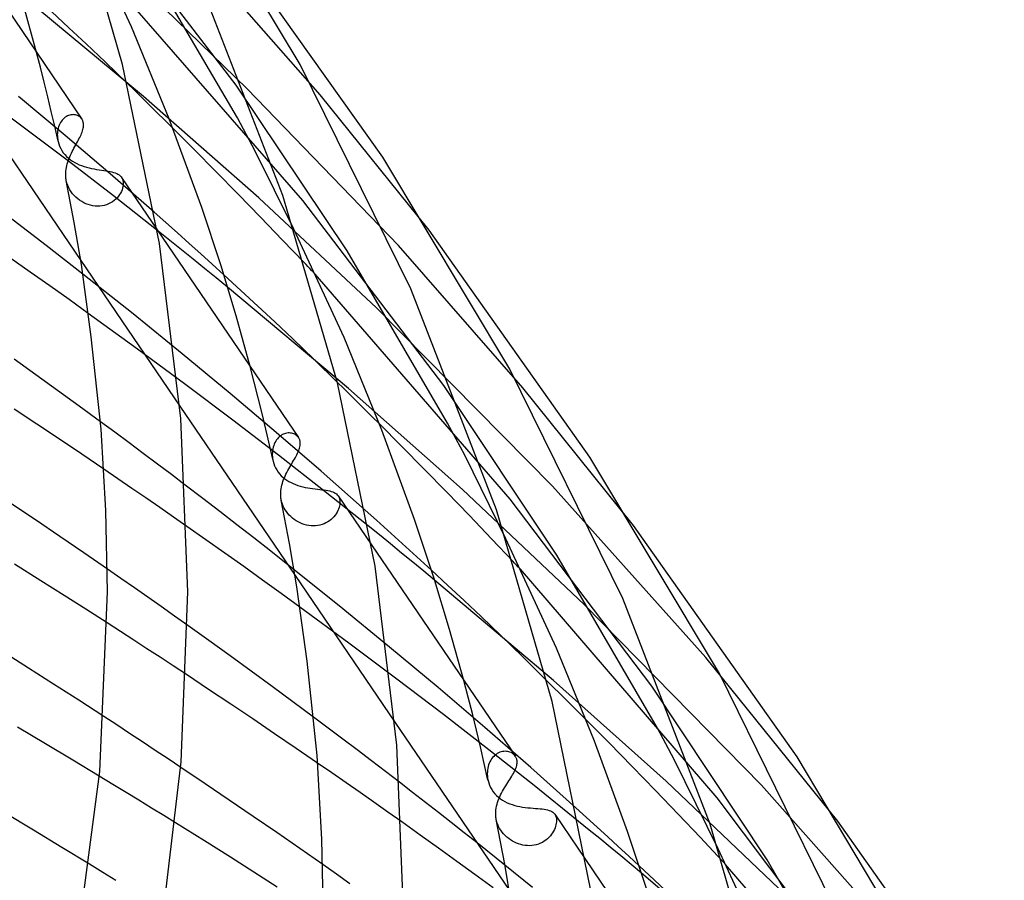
# Model space of a CAD drawing. Header units: millimetres. Extents: x -657 to 657, y -323 to 528.
# Tile 127 of 131: x 412 to 461, y 284 to 326. Entities that reach past the tile are written whole.
import ezdxf

# ---------------------------------------------------------------- set-up
doc = ezdxf.new("R2010")
doc.units = ezdxf.units.MM
doc.layers.add('HIDDEN', color=7, linetype='Continuous')
doc.layers.add('THICK', color=7, linetype='Continuous')

msp = doc.modelspace()

# ---------------------------------------------------------------- linework, layer by layer
at = {"layer": 'HIDDEN'}
for p, q in [((422.892, 323.144), (415.918, 332.25)), ((422.964, 321.506), (417.972, 330.041)), ((427.075, 322.65), (421.001, 329.584)), ((423.447, 322.954), (417.438, 328.797)), ((426.218, 317.399), (416.622, 328.407)), ((418.295, 322.57), (412.164, 327.669)), ((414.579, 325.994), (413.707, 326.801)), ((415.445, 325.185), (414.579, 325.994)), ((416.383, 324.295), (415.445, 325.185)), ((413.165, 324.027), (412.974, 324.761)), ((417.484, 323.23), (416.383, 324.295)), ((413.35, 323.293), (413.165, 324.027)), ((413.53, 322.559), (413.35, 323.293)), ((412.247, 321.105), (409.875, 322.87)), ((428.411, 314.9), (422.892, 323.144)), ((430.968, 315.159), (423.447, 322.954)), ((414.398, 320.633), (412.08, 322.57)), ((413.705, 321.825), (413.53, 322.559)), ((424.024, 317.533), (418.295, 322.57)), ((432.494, 315.921), (427.075, 322.65)), ((413.875, 321.09), (413.705, 321.825)), ((414.164, 321.278), (414.128, 321.212)), ((414.205, 321.34), (414.164, 321.278)), ((414.248, 321.397), (414.205, 321.34)), ((414.295, 321.449), (414.248, 321.397)), ((414.345, 321.496), (414.295, 321.449)), ((414.398, 321.538), (414.345, 321.496)), ((414.453, 321.574), (414.398, 321.538)), ((414.509, 321.605), (414.453, 321.574)), ((414.566, 321.629), (414.509, 321.605)), ((414.623, 321.648), (414.566, 321.629)), ((414.681, 321.661), (414.623, 321.648)), ((414.738, 321.668), (414.681, 321.661)), ((414.794, 321.671), (414.738, 321.668)), ((414.849, 321.668), (414.794, 321.671)), ((414.902, 321.66), (414.849, 321.668)), ((414.953, 321.647), (414.902, 321.66)), ((415.002, 321.63), (414.953, 321.647)), ((415.048, 321.608), (415.002, 321.63)), ((415.091, 321.583), (415.048, 321.608)), ((415.13, 321.554), (415.091, 321.583)), ((415.166, 321.522), (415.13, 321.554)), ((415.199, 321.486), (415.166, 321.522)), ((415.227, 321.447), (415.199, 321.486)), ((423.85, 319.856), (422.964, 321.506)), ((414.555, 319.356), (412.247, 321.105)), ((414.039, 320.355), (413.875, 321.09)), ((414.008, 320.755), (414.005, 320.671)), ((414.016, 320.836), (414.008, 320.755)), ((414.029, 320.916), (414.016, 320.836)), ((414.047, 320.994), (414.029, 320.916)), ((414.069, 321.07), (414.047, 320.994)), ((414.096, 321.142), (414.069, 321.07)), ((414.128, 321.212), (414.096, 321.142)), ((420.805, 319.939), (419.746, 320.999)), ((414.005, 320.671), (414.006, 320.615)), ((414.006, 320.615), (414.009, 320.559)), ((414.009, 320.559), (414.015, 320.502)), ((414.015, 320.502), (414.022, 320.445)), ((414.022, 320.445), (414.032, 320.388)), ((414.032, 320.388), (414.045, 320.331)), ((414.045, 320.331), (414.078, 320.214)), ((416.629, 318.728), (414.398, 320.633)), ((414.078, 320.214), (414.12, 320.099)), ((414.12, 320.099), (414.172, 319.987)), ((414.172, 319.987), (414.233, 319.88)), ((414.233, 319.88), (414.303, 319.777)), ((414.303, 319.777), (414.382, 319.68)), ((421.895, 318.839), (420.805, 319.939)), ((425.764, 315.974), (423.85, 319.856)), ((414.382, 319.68), (414.468, 319.588)), ((414.468, 319.588), (414.561, 319.503)), ((416.794, 317.627), (414.555, 319.356)), ((414.561, 319.503), (414.659, 319.425)), ((414.659, 319.425), (414.762, 319.355)), ((414.762, 319.355), (414.869, 319.291)), ((414.869, 319.291), (414.98, 319.233)), ((414.98, 319.233), (415.095, 319.181)), ((415.095, 319.181), (415.212, 319.134)), ((415.212, 319.134), (415.333, 319.093)), ((415.333, 319.093), (415.456, 319.056)), ((415.456, 319.056), (415.582, 319.023)), ((415.582, 319.023), (415.708, 318.995)), ((415.708, 318.995), (415.834, 318.969)), ((415.834, 318.969), (415.958, 318.947)), ((415.958, 318.947), (416.08, 318.927)), ((416.08, 318.927), (416.2, 318.909)), ((416.2, 318.909), (416.315, 318.891)), ((416.315, 318.891), (416.426, 318.874)), ((416.426, 318.874), (416.53, 318.857)), ((416.53, 318.857), (416.628, 318.838)), ((416.628, 318.838), (416.721, 318.818)), ((416.721, 318.818), (416.806, 318.795)), ((416.806, 318.795), (416.885, 318.769)), ((423.002, 317.713), (421.895, 318.839)), ((414.486, 318.255), (414.457, 318.368)), ((418.82, 316.817), (416.629, 318.728)), ((416.885, 318.769), (416.957, 318.741)), ((416.957, 318.741), (417.021, 318.708)), ((417.021, 318.708), (417.078, 318.671)), ((417.078, 318.671), (417.129, 318.63)), ((417.129, 318.63), (417.172, 318.585)), ((417.172, 318.585), (417.208, 318.535)), ((417.198, 318.55), (418.973, 315.94)), ((417.208, 318.535), (417.222, 318.511)), ((417.222, 318.511), (417.234, 318.486)), ((417.234, 318.486), (417.245, 318.46)), ((417.245, 318.46), (417.255, 318.433)), ((417.255, 318.433), (417.263, 318.405)), ((417.263, 318.405), (417.27, 318.377)), ((417.27, 318.377), (417.28, 318.311)), ((417.28, 318.311), (417.283, 318.241)), ((414.524, 318.145), (414.486, 318.255)), ((414.571, 318.037), (414.524, 318.145)), ((414.626, 317.934), (414.571, 318.037)), ((414.69, 317.833), (414.626, 317.934)), ((414.762, 317.737), (414.69, 317.833)), ((417.189, 317.853), (417.148, 317.772)), ((417.223, 317.934), (417.189, 317.853)), ((417.249, 318.014), (417.223, 317.934)), ((417.267, 318.092), (417.249, 318.014)), ((417.279, 318.168), (417.267, 318.092)), ((417.283, 318.241), (417.279, 318.168)), ((414.841, 317.646), (414.762, 317.737)), ((414.927, 317.56), (414.841, 317.646)), ((415.019, 317.481), (414.927, 317.56)), ((415.115, 317.409), (415.019, 317.481)), ((415.216, 317.344), (415.115, 317.409)), ((415.32, 317.287), (415.216, 317.344)), ((416.743, 317.333), (416.651, 317.277)), ((416.829, 317.396), (416.743, 317.333)), ((419.014, 315.88), (416.794, 317.627)), ((416.908, 317.464), (416.829, 317.396)), ((416.98, 317.537), (416.908, 317.464)), ((417.044, 317.613), (416.98, 317.537)), ((417.1, 317.692), (417.044, 317.613)), ((417.148, 317.772), (417.1, 317.692)), ((424.111, 316.573), (423.002, 317.713)), ((429.878, 312.055), (424.024, 317.533)), ((433.231, 308.194), (426.218, 317.399)), ((415.427, 317.238), (415.32, 317.287)), ((415.537, 317.196), (415.427, 317.238)), ((415.65, 317.163), (415.537, 317.196)), ((415.764, 317.139), (415.65, 317.163)), ((415.88, 317.123), (415.764, 317.139)), ((415.997, 317.117), (415.88, 317.123)), ((416.113, 317.12), (415.997, 317.117)), ((416.227, 317.133), (416.113, 317.12)), ((416.339, 317.155), (416.227, 317.133)), ((416.448, 317.187), (416.339, 317.155)), ((416.552, 317.228), (416.448, 317.187)), ((416.651, 317.277), (416.552, 317.228)), ((425.21, 315.434), (424.111, 316.573)), ((426.283, 314.309), (425.21, 315.434)), ((433.414, 306.324), (428.411, 314.9)), ((437.155, 308.074), (430.968, 315.159)), ((415.172, 314.417), (420.098, 307.174)), ((417.771, 311.754), (415.277, 313.735)), ((423.137, 312.927), (422.284, 313.71)), ((436.518, 302.546), (426.828, 313.732)), ((428.487, 308.046), (422.473, 313.094)), ((423.984, 312.144), (423.137, 312.927)), ((424.825, 311.358), (423.984, 312.144)), ((438.638, 303.183), (429.878, 312.055)), ((417.989, 310.008), (415.546, 311.784)), ((420.22, 309.768), (417.771, 311.754)), ((425.714, 310.517), (424.825, 311.358)), ((426.755, 309.514), (425.714, 310.517)), ((420.391, 308.232), (417.989, 310.008)), ((422.601, 307.797), (420.22, 309.768)), ((427.924, 308.37), (426.755, 309.514)), ((423.8, 308.363), (423.596, 309.142)), ((422.735, 306.466), (420.391, 308.232)), ((423.998, 307.583), (423.8, 308.363)), ((434.155, 303.023), (428.487, 308.046)), ((438.854, 299.752), (433.231, 308.194)), ((442.658, 301.226), (437.155, 308.074)), ((424.889, 305.863), (422.601, 307.797)), ((424.19, 306.803), (423.998, 307.583)), ((424.376, 306.023), (424.19, 306.803)), ((416.864, 305.868), (416.149, 306.397)), ((425.005, 304.725), (422.735, 306.466)), ((431.126, 305.176), (430.027, 306.282)), ((434.269, 304.727), (433.414, 306.324)), ((417.576, 305.341), (416.864, 305.868)), ((424.556, 305.242), (424.376, 306.023)), ((427.119, 303.937), (424.889, 305.863)), ((424.957, 305.552), (424.91, 305.492)), ((425.008, 305.608), (424.957, 305.552)), ((425.061, 305.657), (425.008, 305.608)), ((425.118, 305.701), (425.061, 305.657)), ((425.177, 305.738), (425.118, 305.701)), ((425.237, 305.77), (425.177, 305.738)), ((425.298, 305.795), (425.237, 305.77)), ((425.36, 305.815), (425.298, 305.795)), ((425.421, 305.828), (425.36, 305.815)), ((425.482, 305.835), (425.421, 305.828)), ((425.542, 305.837), (425.482, 305.835)), ((425.601, 305.833), (425.542, 305.837)), ((425.657, 305.825), (425.601, 305.833)), ((425.711, 305.811), (425.657, 305.825)), ((425.763, 305.793), (425.711, 305.811)), ((425.811, 305.771), (425.763, 305.793)), ((425.857, 305.745), (425.811, 305.771)), ((425.899, 305.715), (425.857, 305.745)), ((425.937, 305.682), (425.899, 305.715)), ((425.971, 305.646), (425.937, 305.682)), ((426.001, 305.607), (425.971, 305.646)), ((418.282, 304.814), (417.576, 305.341)), ((424.731, 304.462), (424.556, 305.242)), ((424.74, 305.124), (424.721, 305.041)), ((424.764, 305.205), (424.74, 305.124)), ((424.793, 305.282), (424.764, 305.205)), ((424.827, 305.356), (424.793, 305.282)), ((424.866, 305.426), (424.827, 305.356)), ((424.91, 305.492), (424.866, 305.426)), ((432.247, 304.039), (431.126, 305.176)), ((418.983, 304.288), (418.282, 304.814)), ((424.699, 304.869), (424.696, 304.782)), ((424.696, 304.782), (424.697, 304.724)), ((424.697, 304.724), (424.7, 304.666)), ((424.707, 304.956), (424.699, 304.869)), ((424.7, 304.666), (424.706, 304.609)), ((424.706, 304.609), (424.714, 304.551)), ((424.721, 305.041), (424.707, 304.956)), ((427.242, 302.977), (425.005, 304.725)), ((436.316, 300.565), (434.269, 304.727)), ((419.678, 303.764), (418.983, 304.288)), ((424.714, 304.551), (424.724, 304.493)), ((424.724, 304.493), (424.737, 304.436)), ((424.737, 304.436), (424.769, 304.321)), ((424.769, 304.321), (424.81, 304.209)), ((424.81, 304.209), (424.86, 304.1)), ((424.86, 304.1), (424.918, 303.995)), ((417.019, 303.556), (416.317, 304.034)), ((420.367, 303.242), (419.678, 303.764)), ((424.918, 303.995), (424.986, 303.894)), ((424.986, 303.894), (425.061, 303.798)), ((425.061, 303.798), (425.143, 303.71)), ((425.143, 303.71), (425.23, 303.628)), ((425.23, 303.628), (425.322, 303.552)), ((429.314, 302), (427.119, 303.937)), ((433.376, 302.883), (432.247, 304.039)), ((417.717, 303.078), (417.019, 303.556)), ((425.322, 303.552), (425.42, 303.484)), ((425.42, 303.484), (425.521, 303.421)), ((425.521, 303.421), (425.626, 303.365)), ((425.626, 303.365), (425.735, 303.314)), ((425.735, 303.314), (425.848, 303.268)), ((425.848, 303.268), (425.965, 303.227)), ((425.965, 303.227), (426.084, 303.191)), ((426.084, 303.191), (426.207, 303.159)), ((426.207, 303.159), (426.331, 303.131)), ((426.331, 303.131), (426.455, 303.107)), ((426.455, 303.107), (426.578, 303.087)), ((446.255, 294.668), (438.638, 303.183)), ((418.409, 302.602), (417.717, 303.078)), ((426.578, 303.087), (426.701, 303.069)), ((426.701, 303.069), (426.823, 303.053)), ((426.823, 303.053), (426.942, 303.039)), ((426.942, 303.039), (427.057, 303.026)), ((427.057, 303.026), (427.166, 303.013)), ((427.166, 303.013), (427.271, 303)), ((429.461, 301.211), (427.242, 302.977)), ((427.271, 303), (427.371, 302.985)), ((427.371, 302.985), (427.464, 302.969)), ((427.464, 302.969), (427.55, 302.95)), ((427.55, 302.95), (427.63, 302.929)), ((427.63, 302.929), (427.703, 302.905)), ((427.703, 302.905), (427.77, 302.876)), ((427.77, 302.876), (427.829, 302.843)), ((427.829, 302.843), (427.882, 302.806)), ((427.882, 302.806), (427.928, 302.764)), ((427.928, 302.764), (427.966, 302.717)), ((427.966, 302.717), (427.984, 302.69)), ((427.972, 302.708), (429.627, 300.275)), ((427.984, 302.69), (428, 302.662)), ((428, 302.662), (428.013, 302.633)), ((428.013, 302.633), (428.025, 302.602)), ((434.499, 301.723), (433.376, 302.883)), ((440.207, 297.305), (434.155, 303.023)), ((419.095, 302.127), (418.409, 302.602)), ((419.776, 301.655), (419.095, 302.127)), ((425.171, 302.385), (425.147, 302.481)), ((425.202, 302.29), (425.171, 302.385)), ((425.24, 302.196), (425.202, 302.29)), ((425.285, 302.102), (425.24, 302.196)), ((428.013, 302.128), (427.986, 302.052)), ((428.033, 302.203), (428.013, 302.128)), ((428.025, 302.602), (428.035, 302.57)), ((428.047, 302.275), (428.033, 302.203)), ((428.035, 302.57), (428.043, 302.537)), ((428.043, 302.537), (428.053, 302.477)), ((428.055, 302.345), (428.047, 302.275)), ((428.053, 302.477), (428.057, 302.413)), ((428.057, 302.413), (428.055, 302.345)), ((443.572, 293.241), (436.518, 302.546)), ((420.45, 301.184), (419.776, 301.655)), ((425.337, 302.01), (425.285, 302.102)), ((425.397, 301.921), (425.337, 302.01)), ((425.463, 301.834), (425.397, 301.921)), ((425.535, 301.752), (425.463, 301.834)), ((425.613, 301.674), (425.535, 301.752)), ((425.696, 301.601), (425.613, 301.674)), ((427.757, 301.671), (427.692, 301.599)), ((427.816, 301.745), (427.757, 301.671)), ((427.869, 301.82), (427.816, 301.745)), ((427.915, 301.897), (427.869, 301.82)), ((427.954, 301.975), (427.915, 301.897)), ((427.986, 302.052), (427.954, 301.975)), ((435.603, 300.571), (434.499, 301.723)), ((425.785, 301.532), (425.696, 301.601)), ((425.878, 301.469), (425.785, 301.532)), ((425.975, 301.412), (425.878, 301.469)), ((426.077, 301.361), (425.975, 301.412)), ((426.181, 301.316), (426.077, 301.361)), ((426.288, 301.279), (426.181, 301.316)), ((426.398, 301.25), (426.288, 301.279)), ((426.509, 301.228), (426.398, 301.25)), ((426.621, 301.214), (426.509, 301.228)), ((426.733, 301.21), (426.621, 301.214)), ((426.845, 301.213), (426.733, 301.21)), ((426.955, 301.226), (426.845, 301.213)), ((427.063, 301.247), (426.955, 301.226)), ((427.168, 301.277), (427.063, 301.247)), ((427.268, 301.314), (427.168, 301.277)), ((427.364, 301.359), (427.268, 301.314)), ((427.455, 301.411), (427.364, 301.359)), ((427.541, 301.469), (427.455, 301.411)), ((427.619, 301.532), (427.541, 301.469)), ((427.692, 301.599), (427.619, 301.532)), ((436.672, 299.442), (435.603, 300.571)), ((443.855, 291.158), (438.854, 299.752)), ((428.022, 297.233), (425.464, 299.283)), ((417.169, 298.595), (416.494, 299.063)), ((425.829, 298.746), (430.793, 291.448)), ((433.43, 298.255), (432.614, 299.01)), ((446.818, 287.691), (437.034, 299.055)), ((417.838, 298.129), (417.169, 298.595)), ((438.676, 293.517), (432.77, 298.519)), ((434.24, 297.5), (433.43, 298.255)), ((418.502, 297.664), (417.838, 298.129)), ((419.164, 297.198), (418.502, 297.664)), ((430.522, 295.187), (428.022, 297.233)), ((435.081, 296.705), (434.24, 297.5)), ((449.03, 288.315), (440.207, 297.305)), ((419.826, 296.73), (419.164, 297.198)), ((428.507, 295.375), (426.071, 297.167)), ((417.147, 295.958), (416.489, 296.383)), ((420.487, 296.26), (419.826, 296.73)), ((436.059, 295.764), (435.081, 296.705)), ((417.805, 295.531), (417.147, 295.958)), ((437.159, 294.693), (436.059, 295.764)), ((418.461, 295.104), (417.805, 295.531)), ((430.891, 293.59), (428.507, 295.375)), ((419.116, 294.676), (418.461, 295.104)), ((432.938, 293.168), (430.522, 295.187)), ((419.77, 294.247), (419.116, 294.676)), ((438.356, 293.511), (437.159, 294.693)), ((452.822, 286.532), (446.255, 294.668)), ((420.421, 293.817), (419.77, 294.247)), ((433.207, 291.826), (430.891, 293.59)), ((434.435, 292.699), (434.219, 293.524)), ((444.285, 288.509), (438.676, 293.517)), ((435.264, 291.181), (432.938, 293.168)), ((449.3, 284.597), (443.572, 293.241)), ((434.645, 291.873), (434.435, 292.699)), ((434.849, 291.047), (434.645, 291.873)), ((416.957, 291.309), (416.314, 291.729)), ((427.473, 291.157), (426.742, 291.702)), ((435.466, 290.073), (433.207, 291.826)), ((441.441, 290.415), (440.303, 291.565)), ((417.598, 290.888), (416.957, 291.309)), ((418.238, 290.466), (417.598, 290.888)), ((428.197, 290.612), (427.473, 291.157)), ((435.047, 290.22), (434.849, 291.047)), ((437.549, 289.187), (435.264, 291.181)), ((444.688, 289.597), (443.855, 291.158)), ((418.875, 290.044), (418.238, 290.466)), ((428.915, 290.07), (428.197, 290.612)), ((442.593, 289.24), (441.441, 290.415)), ((419.511, 289.622), (418.875, 290.044)), ((429.626, 289.53), (428.915, 290.07)), ((435.238, 289.393), (435.047, 290.22)), ((437.711, 288.299), (435.466, 290.073)), ((435.883, 289.889), (435.821, 289.848)), ((435.946, 289.924), (435.883, 289.889)), ((436.012, 289.952), (435.946, 289.924)), ((436.078, 289.974), (436.012, 289.952)), ((436.144, 289.989), (436.078, 289.974)), ((436.21, 289.998), (436.144, 289.989)), ((436.274, 290.001), (436.21, 289.998)), ((436.338, 289.998), (436.274, 290.001)), ((436.399, 289.99), (436.338, 289.998)), ((436.458, 289.976), (436.399, 289.99)), ((436.515, 289.958), (436.458, 289.976)), ((436.568, 289.935), (436.515, 289.958)), ((436.618, 289.908), (436.568, 289.935)), ((436.664, 289.876), (436.618, 289.908)), ((420.144, 289.199), (419.511, 289.622)), ((427.659, 288.924), (426.949, 289.415)), ((430.33, 288.992), (429.626, 289.53)), ((435.422, 288.566), (435.238, 289.393)), ((435.484, 289.405), (435.455, 289.324)), ((435.519, 289.482), (435.484, 289.405)), ((435.559, 289.555), (435.519, 289.482)), ((435.603, 289.624), (435.559, 289.555)), ((435.652, 289.689), (435.603, 289.624)), ((435.705, 289.748), (435.652, 289.689)), ((435.762, 289.801), (435.705, 289.748)), ((435.821, 289.848), (435.762, 289.801)), ((436.706, 289.842), (436.664, 289.876)), ((436.744, 289.803), (436.706, 289.842)), ((436.777, 289.762), (436.744, 289.803)), ((446.868, 285.157), (444.688, 289.597)), ((428.363, 288.436), (427.659, 288.924)), ((431.026, 288.457), (430.33, 288.992)), ((435.39, 288.979), (435.387, 288.89)), ((435.398, 289.068), (435.39, 288.979)), ((435.411, 289.155), (435.398, 289.068)), ((435.43, 289.241), (435.411, 289.155)), ((435.455, 289.324), (435.43, 289.241)), ((439.797, 287.183), (437.549, 289.187)), ((443.745, 288.055), (442.593, 289.24)), ((416.764, 288.354), (416.092, 288.761)), ((429.06, 287.95), (428.363, 288.436)), ((435.387, 288.89), (435.388, 288.832)), ((435.388, 288.832), (435.392, 288.773)), ((435.392, 288.773), (435.397, 288.715)), ((435.397, 288.715), (435.405, 288.657)), ((435.405, 288.657), (435.416, 288.598)), ((435.416, 288.598), (435.428, 288.54)), ((435.428, 288.54), (435.46, 288.426)), ((435.46, 288.426), (435.501, 288.313)), ((450.58, 282.505), (444.285, 288.509)), ((417.421, 287.954), (416.764, 288.354)), ((418.062, 287.562), (417.421, 287.954)), ((429.752, 287.464), (429.06, 287.95)), ((435.501, 288.313), (435.552, 288.202)), ((435.552, 288.202), (435.613, 288.094)), ((435.613, 288.094), (435.683, 287.989)), ((435.683, 287.989), (435.761, 287.891)), ((439.928, 286.515), (437.711, 288.299)), ((444.882, 286.873), (443.745, 288.055)), ((456.507, 279.889), (449.03, 288.315)), ((418.687, 287.179), (418.062, 287.562)), ((430.443, 286.977), (429.752, 287.464)), ((435.761, 287.891), (435.848, 287.799)), ((435.848, 287.799), (435.941, 287.714)), ((435.941, 287.714), (436.042, 287.635)), ((436.042, 287.635), (436.15, 287.564)), ((436.15, 287.564), (436.263, 287.5)), ((436.263, 287.5), (436.38, 287.443)), ((436.38, 287.443), (436.501, 287.393)), ((453.914, 278.284), (446.818, 287.691)), ((419.294, 286.806), (418.687, 287.179)), ((431.134, 286.488), (430.443, 286.977)), ((436.501, 287.393), (436.626, 287.349)), ((436.626, 287.349), (436.753, 287.311)), ((436.753, 287.311), (436.882, 287.279)), ((436.882, 287.279), (437.013, 287.251)), ((437.013, 287.251), (437.144, 287.229)), ((437.144, 287.229), (437.276, 287.21)), ((437.276, 287.21), (437.408, 287.194)), ((437.408, 287.194), (437.537, 287.182)), ((437.537, 287.182), (437.662, 287.171)), ((437.662, 287.171), (437.783, 287.161)), ((437.783, 287.161), (437.899, 287.152)), ((437.899, 287.152), (438.011, 287.142)), ((438.011, 287.142), (438.115, 287.132)), ((438.115, 287.132), (438.212, 287.119)), ((438.212, 287.119), (438.302, 287.104)), ((438.302, 287.104), (438.385, 287.086)), ((438.385, 287.086), (438.462, 287.064)), ((438.462, 287.064), (438.531, 287.038)), ((438.531, 287.038), (438.594, 287.007)), ((438.594, 287.007), (438.649, 286.97)), ((438.649, 286.97), (438.698, 286.927)), ((419.882, 286.443), (419.294, 286.806)), ((435.87, 286.466), (435.842, 286.57)), ((435.906, 286.364), (435.87, 286.466)), ((438.698, 286.927), (438.74, 286.877)), ((438.74, 286.877), (438.757, 286.851)), ((438.744, 286.87), (440.279, 284.613)), ((438.757, 286.851), (438.772, 286.823)), ((438.772, 286.823), (438.785, 286.794)), ((438.785, 286.794), (438.797, 286.764)), ((438.797, 286.764), (438.807, 286.732)), ((438.807, 286.732), (438.814, 286.7)), ((438.814, 286.7), (438.824, 286.637)), ((438.826, 286.5), (438.818, 286.426)), ((438.824, 286.637), (438.828, 286.57)), ((438.828, 286.57), (438.826, 286.5)), ((445.99, 285.708), (444.882, 286.873)), ((435.95, 286.264), (435.906, 286.364)), ((436.001, 286.167), (435.95, 286.264)), ((436.06, 286.073), (436.001, 286.167)), ((436.126, 285.982), (436.06, 286.073)), ((436.199, 285.894), (436.126, 285.982)), ((438.683, 286.032), (438.636, 285.952)), ((438.722, 286.113), (438.683, 286.032)), ((438.756, 286.193), (438.722, 286.113)), ((438.783, 286.272), (438.756, 286.193)), ((438.803, 286.35), (438.783, 286.272)), ((438.818, 286.426), (438.803, 286.35)), ((436.279, 285.81), (436.199, 285.894)), ((436.363, 285.733), (436.279, 285.81)), ((436.452, 285.661), (436.363, 285.733)), ((436.544, 285.595), (436.452, 285.661)), ((436.641, 285.535), (436.544, 285.595)), ((436.74, 285.482), (436.641, 285.535)), ((436.842, 285.435), (436.74, 285.482)), ((438.219, 285.525), (438.128, 285.47)), ((438.304, 285.585), (438.219, 285.525)), ((438.384, 285.651), (438.304, 285.585)), ((438.457, 285.722), (438.384, 285.651)), ((438.523, 285.796), (438.457, 285.722)), ((438.583, 285.873), (438.523, 285.796)), ((438.636, 285.952), (438.583, 285.873)), ((447.054, 284.575), (445.99, 285.708)), ((437.637, 283.223), (434.879, 285.44)), ((436.946, 285.394), (436.842, 285.435)), ((437.054, 285.361), (436.946, 285.394)), ((437.163, 285.335), (437.054, 285.361)), ((437.274, 285.317), (437.163, 285.335)), ((437.386, 285.307), (437.274, 285.317)), ((437.498, 285.305), (437.386, 285.307)), ((437.609, 285.312), (437.498, 285.305)), ((437.719, 285.327), (437.609, 285.312)), ((437.826, 285.351), (437.719, 285.327)), ((437.932, 285.383), (437.826, 285.351)), ((438.032, 285.423), (437.932, 285.383)), ((438.128, 285.47), (438.032, 285.423)), ((454.288, 276.006), (449.3, 284.597)), ((416.27, 283.975), (415.607, 284.382)), ((427.885, 283.887), (427.21, 284.362)), ((443.711, 283.588), (442.937, 284.31)), ((457.12, 272.833), (447.24, 284.376)), ((416.917, 283.577), (416.27, 283.975)), ((428.56, 283.409), (427.885, 283.887)), ((448.864, 278.984), (443.056, 283.944)), ((444.51, 282.834), (443.711, 283.588))]:
    msp.add_line(p, q, dxfattribs=at)
at = {"layer": 'THICK'}
for p, q in [((426.081, 324.16), (419.885, 334.47)), ((417.254, 324.17), (414.59, 333.281)), ((408.317, 331.607), (415.224, 321.453)), ((417.701, 326.044), (415.212, 331.384)), ((430.188, 319.555), (422.33, 330.615)), ((425.215, 317.646), (421.045, 328.398)), ((412.974, 324.761), (412.287, 327.246)), ((419.568, 321.467), (417.701, 326.044)), ((419.086, 315.26), (417.254, 324.17)), ((431.588, 312.999), (426.081, 324.16)), ((417.836, 322.885), (417.484, 323.23)), ((409.399, 322.904), (415.172, 314.417)), ((418.2, 322.528), (417.836, 322.885)), ((418.574, 322.161), (418.2, 322.528)), ((418.956, 321.783), (418.574, 322.161)), ((419.347, 321.395), (418.956, 321.783)), ((415.243, 321.422), (415.227, 321.447)), ((415.257, 321.395), (415.243, 321.422)), ((415.27, 321.367), (415.257, 321.395)), ((415.281, 321.338), (415.27, 321.367)), ((415.29, 321.308), (415.281, 321.338)), ((415.297, 321.278), (415.29, 321.308)), ((415.306, 321.225), (415.297, 321.278)), ((415.309, 321.171), (415.306, 321.225)), ((419.746, 320.999), (419.347, 321.395)), ((421.188, 317.045), (419.568, 321.467)), ((415.184, 320.672), (415.212, 320.739)), ((415.212, 320.739), (415.238, 320.805)), ((415.238, 320.805), (415.26, 320.869)), ((415.26, 320.869), (415.278, 320.932)), ((415.278, 320.932), (415.293, 320.994)), ((415.293, 320.994), (415.303, 321.055)), ((415.303, 321.055), (415.308, 321.114)), ((415.308, 321.114), (415.309, 321.171)), ((414.961, 320.24), (415.003, 320.316)), ((415.003, 320.316), (415.043, 320.391)), ((415.043, 320.391), (415.082, 320.463)), ((415.082, 320.463), (415.118, 320.535)), ((415.118, 320.535), (415.152, 320.604)), ((415.152, 320.604), (415.184, 320.672)), ((414.702, 319.747), (414.744, 319.832)), ((414.744, 319.832), (414.787, 319.916)), ((414.787, 319.916), (414.831, 319.999)), ((414.831, 319.999), (414.875, 320.081)), ((414.875, 320.081), (414.918, 320.162)), ((414.918, 320.162), (414.961, 320.24)), ((414.498, 319.218), (414.524, 319.306)), ((414.524, 319.306), (414.554, 319.395)), ((414.554, 319.395), (414.588, 319.484)), ((414.588, 319.484), (414.624, 319.573)), ((414.624, 319.573), (414.662, 319.66)), ((414.662, 319.66), (414.702, 319.747)), ((436.509, 309.017), (430.188, 319.555)), ((414.422, 318.69), (414.424, 318.777)), ((414.424, 318.777), (414.43, 318.865)), ((414.43, 318.865), (414.441, 318.953)), ((414.441, 318.953), (414.456, 319.041)), ((414.456, 319.041), (414.475, 319.129)), ((414.475, 319.129), (414.498, 319.218)), ((414.423, 318.64), (414.422, 318.69)), ((414.425, 318.59), (414.423, 318.64)), ((414.43, 318.541), (414.425, 318.59)), ((414.435, 318.491), (414.43, 318.541)), ((414.443, 318.442), (414.435, 318.491)), ((414.452, 318.393), (414.443, 318.442)), ((414.849, 316.304), (414.452, 318.393)), ((427.935, 308.326), (425.215, 317.646)), ((419.404, 316.301), (418.82, 316.817)), ((422.129, 314.205), (421.188, 317.045)), ((412.527, 315.871), (411.593, 316.585)), ((413.447, 315.162), (412.527, 315.871)), ((415.204, 314.212), (414.849, 316.304)), ((418.973, 315.94), (426.003, 305.604)), ((419.596, 315.416), (419.014, 315.88)), ((419.985, 315.784), (419.404, 316.301)), ((428.269, 310.587), (425.764, 315.974)), ((440.491, 304.64), (432.494, 315.921)), ((420.177, 314.952), (419.596, 315.416)), ((420.564, 315.266), (419.985, 315.784)), ((414.362, 314.451), (413.447, 315.162)), ((420.15, 306.556), (419.086, 315.26)), ((420.755, 314.487), (420.177, 314.952)), ((421.14, 314.748), (420.564, 315.266)), ((412.661, 313.84), (411.697, 314.518)), ((415.277, 313.735), (414.362, 314.451)), ((421.331, 314.022), (420.755, 314.487)), ((421.713, 314.229), (421.14, 314.748)), ((415.694, 310.612), (415.204, 314.212)), ((421.903, 313.558), (421.331, 314.022)), ((422.284, 313.71), (421.713, 314.229)), ((422.899, 311.655), (422.129, 314.205)), ((426.375, 314.212), (426.283, 314.309)), ((426.466, 314.116), (426.375, 314.212)), ((426.557, 314.019), (426.466, 314.116)), ((426.648, 313.923), (426.557, 314.019)), ((426.738, 313.828), (426.648, 313.923)), ((413.625, 313.158), (412.661, 313.84)), ((422.473, 313.094), (421.903, 313.558)), ((426.828, 313.732), (426.738, 313.828)), ((414.587, 312.472), (413.625, 313.158)), ((435.841, 302.01), (431.588, 312.999)), ((415.546, 311.784), (414.587, 312.472)), ((423.596, 309.142), (422.899, 311.655)), ((416.179, 306.033), (415.694, 310.612)), ((430.141, 305.982), (428.269, 310.587)), ((412.943, 308.729), (411.863, 309.502)), ((442.132, 297.598), (436.509, 309.017)), ((414.018, 307.953), (412.943, 308.729)), ((428.259, 308.04), (427.924, 308.37)), ((429.806, 299.209), (427.935, 308.326)), ((428.601, 307.702), (428.259, 308.04)), ((415.087, 307.175), (414.018, 307.953)), ((428.949, 307.356), (428.601, 307.702)), ((412.985, 306.276), (411.857, 307.023)), ((416.149, 306.397), (415.087, 307.175)), ((420.098, 307.174), (425.829, 298.746)), ((429.303, 307.004), (428.949, 307.356)), ((420.5, 297.927), (420.15, 306.556)), ((429.663, 306.646), (429.303, 307.004)), ((430.027, 306.282), (429.663, 306.646)), ((414.105, 305.528), (412.985, 306.276)), ((416.419, 301.981), (416.179, 306.033)), ((426.019, 305.579), (426.001, 305.607)), ((426.034, 305.551), (426.019, 305.579)), ((426.048, 305.521), (426.034, 305.551)), ((431.774, 301.524), (430.141, 305.982)), ((415.216, 304.781), (414.105, 305.528)), ((426.037, 305.023), (426.056, 305.085)), ((426.06, 305.491), (426.048, 305.521)), ((426.056, 305.085), (426.071, 305.146)), ((426.07, 305.459), (426.06, 305.491)), ((426.077, 305.427), (426.07, 305.459)), ((426.071, 305.146), (426.082, 305.206)), ((426.086, 305.374), (426.077, 305.427)), ((426.082, 305.206), (426.088, 305.264)), ((426.089, 305.32), (426.086, 305.374)), ((426.088, 305.264), (426.089, 305.32)), ((416.317, 304.034), (415.216, 304.781)), ((425.799, 304.536), (425.842, 304.61)), ((425.842, 304.61), (425.882, 304.683)), ((425.882, 304.683), (425.92, 304.754)), ((425.92, 304.754), (425.954, 304.824)), ((425.954, 304.824), (425.986, 304.892)), ((425.986, 304.892), (426.013, 304.958)), ((426.013, 304.958), (426.037, 305.023)), ((446.937, 293.872), (440.491, 304.64)), ((425.516, 304.049), (425.564, 304.134)), ((425.564, 304.134), (425.612, 304.217)), ((425.612, 304.217), (425.66, 304.299)), ((425.66, 304.299), (425.708, 304.38)), ((425.708, 304.38), (425.755, 304.459)), ((425.755, 304.459), (425.799, 304.536)), ((425.26, 303.516), (425.296, 303.606)), ((425.296, 303.606), (425.335, 303.695)), ((425.335, 303.695), (425.377, 303.785)), ((425.377, 303.785), (425.422, 303.875)), ((425.422, 303.875), (425.468, 303.962)), ((425.468, 303.962), (425.516, 304.049)), ((421.233, 302.581), (420.367, 303.242)), ((425.135, 303.063), (425.152, 303.153)), ((425.152, 303.153), (425.173, 303.244)), ((425.173, 303.244), (425.198, 303.335)), ((425.198, 303.335), (425.227, 303.425)), ((425.227, 303.425), (425.26, 303.516)), ((425.114, 302.794), (425.116, 302.883)), ((425.115, 302.745), (425.114, 302.794)), ((425.117, 302.696), (425.115, 302.745)), ((425.116, 302.883), (425.123, 302.973)), ((425.121, 302.647), (425.117, 302.696)), ((425.127, 302.598), (425.121, 302.647)), ((425.123, 302.973), (425.135, 303.063)), ((412.915, 301.507), (411.696, 302.327)), ((422.088, 301.925), (421.233, 302.581)), ((425.134, 302.549), (425.127, 302.598)), ((425.143, 302.5), (425.134, 302.549)), ((425.553, 300.343), (425.143, 302.5)), ((416.5, 297.927), (416.419, 301.981)), ((422.934, 301.27), (422.088, 301.925)), ((429.87, 301.503), (429.314, 302)), ((438.616, 292.482), (435.841, 302.01)), ((414.122, 300.69), (412.915, 301.507)), ((421.391, 300.522), (420.45, 301.184)), ((423.779, 300.611), (422.934, 301.27)), ((430.019, 300.762), (429.461, 301.211)), ((430.424, 301.006), (429.87, 301.503)), ((432.73, 298.644), (431.774, 301.524)), ((450.795, 289.724), (442.658, 301.226)), ((415.316, 299.875), (414.122, 300.69)), ((430.575, 300.313), (430.019, 300.762)), ((430.975, 300.508), (430.424, 301.006)), ((422.332, 299.856), (421.391, 300.522)), ((424.623, 299.948), (423.779, 300.611)), ((425.92, 298.185), (425.553, 300.343)), ((429.627, 300.275), (436.785, 289.751)), ((431.129, 299.863), (430.575, 300.313)), ((431.524, 300.009), (430.975, 300.508)), ((438.834, 295.136), (436.316, 300.565)), ((416.494, 299.063), (415.316, 299.875)), ((423.272, 299.187), (422.332, 299.856)), ((425.464, 299.283), (424.623, 299.948)), ((431.679, 299.414), (431.129, 299.863)), ((432.07, 299.51), (431.524, 300.009)), ((413.179, 298.488), (411.873, 299.302)), ((424.208, 298.516), (423.272, 299.187)), ((430.892, 290.303), (429.806, 299.209)), ((432.226, 298.966), (431.679, 299.414)), ((432.614, 299.01), (432.07, 299.51)), ((436.732, 299.377), (436.672, 299.442)), ((436.793, 299.312), (436.732, 299.377)), ((436.854, 299.248), (436.793, 299.312)), ((436.914, 299.184), (436.854, 299.248)), ((432.77, 298.519), (432.226, 298.966)), ((436.974, 299.119), (436.914, 299.184)), ((437.034, 299.055), (436.974, 299.119)), ((414.346, 297.753), (413.179, 298.488)), ((425.142, 297.842), (424.208, 298.516)), ((433.511, 296.066), (432.73, 298.644)), ((415.418, 297.069), (414.346, 297.753)), ((416.112, 288.989), (416.5, 297.927)), ((420.167, 289.483), (420.5, 297.927)), ((426.071, 297.167), (425.142, 297.842)), ((426.424, 294.487), (425.92, 298.185)), ((446.467, 286.374), (442.132, 297.598)), ((416.489, 296.383), (415.418, 297.069)), ((421.544, 295.505), (420.487, 296.26)), ((434.219, 293.524), (433.511, 296.066)), ((422.597, 294.746), (421.544, 295.505)), ((412.573, 294.14), (411.273, 294.963)), ((440.713, 290.501), (438.834, 295.136)), ((423.644, 293.986), (422.597, 294.746)), ((426.92, 289.791), (426.424, 294.487)), ((413.822, 293.341), (412.573, 294.14)), ((421.531, 293.082), (420.421, 293.817)), ((424.685, 293.224), (423.644, 293.986)), ((452.675, 282.197), (446.937, 293.872)), ((415.07, 292.537), (413.822, 293.341)), ((438.671, 293.199), (438.356, 293.511)), ((422.633, 292.347), (421.531, 293.082)), ((425.718, 292.463), (424.685, 293.224)), ((438.99, 292.881), (438.671, 293.199)), ((439.313, 292.558), (438.99, 292.881)), ((416.314, 291.729), (415.07, 292.537)), ((423.727, 291.611), (422.633, 292.347)), ((426.742, 291.702), (425.718, 292.463)), ((440.526, 283.158), (438.616, 292.482)), ((439.64, 292.231), (439.313, 292.558)), ((439.97, 291.9), (439.64, 292.231)), ((440.303, 291.565), (439.97, 291.9)), ((424.812, 290.877), (423.727, 291.611)), ((430.793, 291.448), (436.486, 283.078)), ((413.415, 290.373), (412.02, 291.206)), ((425.886, 290.145), (424.812, 290.877)), ((414.774, 289.557), (413.415, 290.373)), ((442.36, 286.006), (440.713, 290.501)), ((426.949, 289.415), (425.886, 290.145)), ((431.25, 281.473), (430.892, 290.303)), ((416.092, 288.761), (414.774, 289.557)), ((419.157, 281.003), (420.167, 289.483)), ((427.167, 285.633), (426.92, 289.791)), ((436.796, 289.733), (436.777, 289.762)), ((436.814, 289.703), (436.796, 289.733)), ((436.828, 289.672), (436.814, 289.703)), ((436.841, 289.64), (436.828, 289.672)), ((436.852, 289.607), (436.841, 289.64)), ((436.86, 289.573), (436.852, 289.607)), ((436.868, 289.521), (436.86, 289.573)), ((436.863, 289.353), (436.87, 289.411)), ((436.872, 289.467), (436.868, 289.521)), ((436.87, 289.411), (436.872, 289.467)), ((457.365, 278.727), (450.795, 289.724)), ((414.932, 279.992), (416.112, 288.989)), ((421.355, 288.386), (420.144, 289.199)), ((436.649, 288.831), (436.69, 288.902)), ((436.69, 288.902), (436.727, 288.971)), ((436.727, 288.971), (436.76, 289.039)), ((436.76, 289.039), (436.79, 289.105)), ((436.79, 289.105), (436.815, 289.169)), ((436.815, 289.169), (436.836, 289.232)), ((436.836, 289.232), (436.852, 289.293)), ((436.852, 289.293), (436.863, 289.353)), ((431.67, 287.959), (431.026, 288.457)), ((436.357, 288.362), (436.409, 288.445)), ((436.409, 288.445), (436.461, 288.526)), ((436.461, 288.526), (436.511, 288.605)), ((436.511, 288.605), (436.56, 288.682)), ((436.56, 288.682), (436.606, 288.757)), ((436.606, 288.757), (436.649, 288.831)), ((422.555, 287.574), (421.355, 288.386)), ((432.314, 287.459), (431.67, 287.959)), ((436.052, 287.831), (436.099, 287.922)), ((436.099, 287.922), (436.147, 288.013)), ((436.147, 288.013), (436.198, 288.102)), ((436.198, 288.102), (436.25, 288.19)), ((436.25, 288.19), (436.304, 288.277)), ((436.304, 288.277), (436.357, 288.362)), ((423.742, 286.765), (422.555, 287.574)), ((432.957, 286.957), (432.314, 287.459)), ((435.871, 287.364), (435.899, 287.457)), ((435.899, 287.457), (435.931, 287.551)), ((435.931, 287.551), (435.968, 287.644)), ((435.968, 287.644), (436.008, 287.738)), ((436.008, 287.738), (436.052, 287.831)), ((412.816, 286.078), (411.353, 286.958)), ((433.599, 286.453), (432.957, 286.957)), ((435.805, 286.901), (435.808, 286.993)), ((435.808, 286.993), (435.816, 287.086)), ((435.816, 287.086), (435.829, 287.179)), ((435.829, 287.179), (435.848, 287.271)), ((435.848, 287.271), (435.871, 287.364)), ((440.326, 286.706), (439.797, 287.183)), ((424.914, 285.959), (423.742, 286.765)), ((432.049, 285.836), (431.134, 286.488)), ((435.806, 286.852), (435.805, 286.901)), ((435.808, 286.804), (435.806, 286.852)), ((435.812, 286.755), (435.808, 286.804)), ((435.818, 286.707), (435.812, 286.755)), ((435.825, 286.659), (435.818, 286.707)), ((435.834, 286.61), (435.825, 286.659)), ((436.258, 284.385), (435.834, 286.61)), ((440.457, 286.085), (439.928, 286.515)), ((440.852, 286.228), (440.326, 286.706)), ((461.1, 274.806), (452.822, 286.532)), ((414.236, 285.217), (412.816, 286.078)), ((421.329, 285.544), (419.882, 286.443)), ((434.24, 285.947), (433.599, 286.453)), ((440.983, 285.655), (440.457, 286.085)), ((441.377, 285.749), (440.852, 286.228)), ((443.331, 283.083), (442.36, 286.006)), ((449.297, 276.637), (446.467, 286.374)), ((422.619, 284.733), (421.329, 285.544)), ((426.071, 285.158), (424.914, 285.959)), ((427.25, 281.473), (427.167, 285.633)), ((432.961, 285.182), (432.049, 285.836)), ((434.879, 285.44), (434.24, 285.947)), ((441.506, 285.226), (440.983, 285.655)), ((441.899, 285.27), (441.377, 285.749)), ((415.607, 284.382), (414.236, 285.217)), ((427.21, 284.362), (426.071, 285.158)), ((433.871, 284.526), (432.961, 285.182)), ((442.027, 284.798), (441.506, 285.226)), ((442.419, 284.79), (441.899, 285.27)), ((449.396, 279.692), (446.868, 285.157)), ((423.784, 283.991), (422.619, 284.733)), ((434.776, 283.869), (433.871, 284.526)), ((440.279, 284.613), (447.569, 273.895)), ((442.543, 284.37), (442.027, 284.798)), ((442.937, 284.31), (442.419, 284.79)), ((447.085, 284.541), (447.054, 284.575)), ((447.116, 284.508), (447.085, 284.541)), ((447.147, 284.475), (447.116, 284.508)), ((436.636, 282.157), (436.258, 284.385)), ((443.056, 283.944), (442.543, 284.37)), ((447.178, 284.442), (447.147, 284.475)), ((447.209, 284.409), (447.178, 284.442)), ((447.24, 284.376), (447.209, 284.409)), ((424.942, 283.249), (423.784, 283.991)), ((435.677, 283.211), (434.776, 283.869))]:
    msp.add_line(p, q, dxfattribs=at)

doc.saveas('drawing.dxf')
